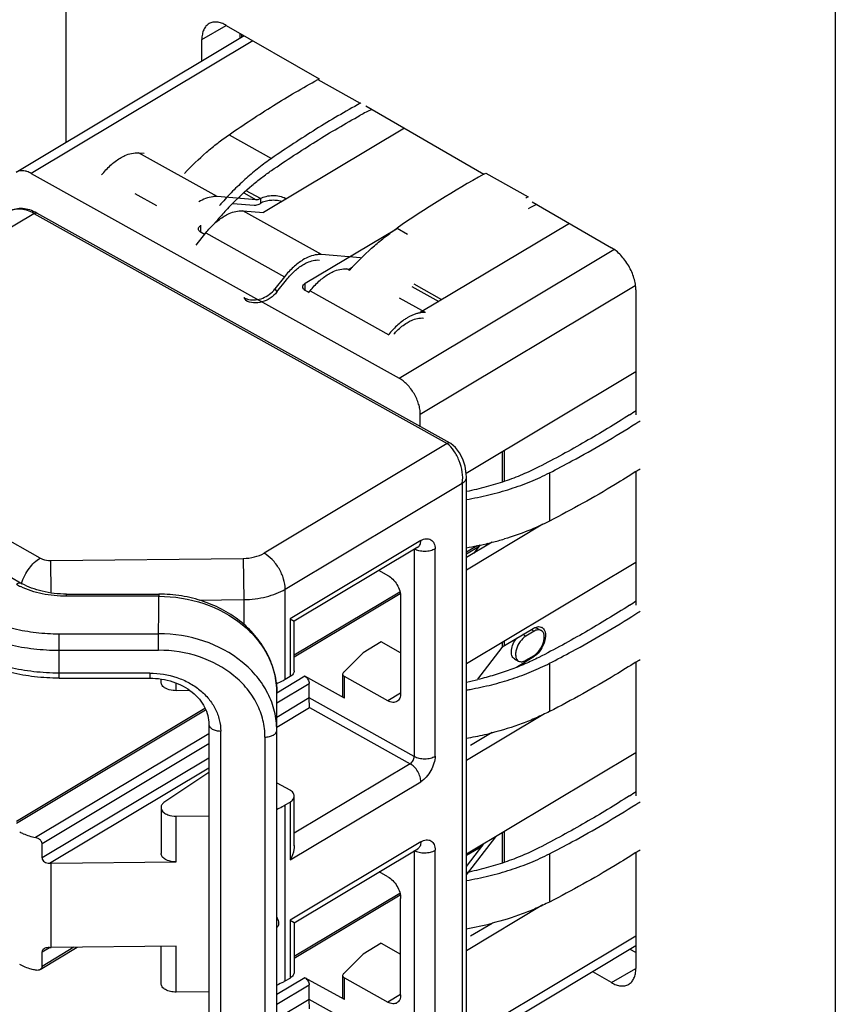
# Model space of a CAD drawing. Header units: inches. Extents: x 0 to 22, y 0 to 17.
# Tile 58 of 65: x 16.53 to 17.073, y 12.086 to 12.742. Entities that reach past the tile are written whole.
import ezdxf

# ---------------------------------------------------------------- set-up
doc = ezdxf.new("R2010")
doc.units = ezdxf.units.IN
doc.header["$LTSCALE"] = 1.21
doc.header["$MEASUREMENT"] = 0
doc.layers.get('0').update_dxf_attribs({"linetype": 'CONTINUOUS'})
doc.layers.add('DATUMCURVES', color=7, linetype='CONTINUOUS')

msp = doc.modelspace()

# ---------------------------------------------------------------- linework, layer by layer
at = {"color": 3, "linetype": 'CONTINUOUS'}
for p, q in [((17.0732, 13.99176), (17.0732, 10.7128)), ((16.56055, 12.66058), (16.56055, 12.91281)), ((16.66732, 12.73849), (16.72913, 12.7028)), ((16.65106, 12.71477), (16.65106, 12.7291)), ((16.76025, 12.68483), (16.83902, 12.63935)), ((16.87119, 12.62078), (16.924, 12.59029)), ((16.94026, 12.56212), (16.94026, 12.47889)), ((16.94026, 12.44104), (16.94026, 12.35192)), ((16.94026, 12.31407), (16.94026, 12.22495)), ((16.94026, 12.1871), (16.94026, 12.10979)), ((16.924, 12.1004), (16.91152, 12.10761))]:
    msp.add_line(p, q, dxfattribs=at)
at = {"color": 7, "linetype": 'CONTINUOUS'}
for p, q in [((16.65106, 12.7291), (16.66732, 12.73849)), ((16.67651, 12.73001), (16.67651, 12.73318)), ((16.52719, 12.6406), (16.67921, 12.73162)), ((16.68505, 12.72825), (16.5373, 12.63979)), ((16.72829, 12.70238), (16.75663, 12.6866)), ((16.78599, 12.66997), (16.69206, 12.61374)), ((16.66917, 12.6656), (16.69751, 12.64983)), ((16.66129, 12.62431), (16.60886, 12.6535)), ((16.60886, 12.6535), (16.61261, 12.6532)), ((16.5373, 12.63979), (16.78244, 12.5033)), ((16.83902, 12.63938), (16.84023, 12.64005)), ((16.84023, 12.64005), (16.86857, 12.62427)), ((16.69006, 12.62299), (16.6806, 12.62826)), ((16.6063, 12.62651), (16.62072, 12.61848)), ((16.68733, 12.62222), (16.66129, 12.62431)), ((16.67909, 12.62681), (16.68733, 12.62222)), ((16.69006, 12.62299), (16.69006, 12.61978)), ((16.67172, 12.61976), (16.68596, 12.61862)), ((16.73072, 12.58565), (16.6783, 12.61484)), ((16.6783, 12.61484), (16.69206, 12.61374)), ((16.34233, 12.49533), (16.5391, 12.61314)), ((16.5391, 12.61314), (16.81456, 12.45976)), ((16.81648, 12.45999), (16.54102, 12.61336)), ((16.65046, 12.60049), (16.65046, 12.6052)), ((16.71989, 12.56654), (16.78066, 12.60293)), ((16.78111, 12.60328), (16.78813, 12.59937)), ((16.89597, 12.60647), (16.79663, 12.547)), ((16.64732, 12.59196), (16.6537, 12.60012)), ((16.65278, 12.59919), (16.6505, 12.60049)), ((16.65277, 12.59919), (16.65341, 12.59974)), ((16.6537, 12.60012), (16.70613, 12.57092)), ((16.78244, 12.5033), (16.92559, 12.589)), ((16.75676, 12.58356), (16.73072, 12.58565)), ((16.74955, 12.57517), (16.74773, 12.57618)), ((16.74773, 12.57618), (16.75025, 12.57598)), ((16.74921, 12.57606), (16.75152, 12.57744)), ((16.70613, 12.57092), (16.69974, 12.56277)), ((16.70111, 12.5608), (16.7075, 12.56896)), ((16.69974, 12.56277), (16.70111, 12.5608)), ((16.71989, 12.56183), (16.71989, 12.56654)), ((16.79103, 12.56448), (16.80906, 12.55444)), ((16.81105, 12.55563), (16.79254, 12.56593)), ((16.79661, 12.47933), (16.9398, 12.56507)), ((16.67894, 12.55698), (16.68031, 12.55502)), ((16.7225, 12.56036), (16.71993, 12.56183)), ((16.7221, 12.56013), (16.72313, 12.56146)), ((16.72313, 12.56146), (16.77556, 12.53226)), ((16.80016, 12.54699), (16.78283, 12.55664)), ((16.94026, 12.50748), (16.82727, 12.43983)), ((16.30519, 12.49697), (16.53134, 12.36633)), ((16.54331, 12.38343), (16.34233, 12.49533)), ((16.79661, 12.47105), (16.79661, 12.47933)), ((16.81456, 12.45976), (16.69246, 12.38665)), ((16.8512, 12.45416), (16.8512, 12.43425)), ((16.85273, 12.43474), (16.85273, 12.45507)), ((16.88276, 12.44022), (16.88276, 12.40808)), ((16.70663, 12.36269), (16.82463, 12.43335)), ((16.82463, 12.43335), (16.82463, 12.02832)), ((16.82739, 12.03227), (16.82739, 12.43729)), ((16.82739, 12.43729), (16.82739, 12.43729)), ((16.82739, 12.37562), (16.87835, 12.40613)), ((16.79695, 12.39507), (16.70985, 12.34293)), ((16.84441, 12.39399), (16.82739, 12.3838)), ((16.82739, 12.3876), (16.83443, 12.39181)), ((16.83652, 12.39227), (16.83224, 12.3867)), ((16.84023, 12.39149), (16.8417, 12.3934)), ((16.79492, 12.39057), (16.71255, 12.34126)), ((16.7926, 12.3894), (16.7926, 12.25118)), ((16.79492, 12.39057), (16.79504, 12.39064)), ((16.80652, 12.25133), (16.80652, 12.38955)), ((16.82739, 12.38622), (16.83569, 12.3912)), ((16.55032, 12.38183), (16.67864, 12.38318)), ((16.55066, 12.36017), (16.55032, 12.38183)), ((16.67864, 12.38318), (16.679, 12.35574)), ((16.94026, 12.38051), (16.82739, 12.31293)), ((16.76914, 12.37514), (16.77503, 12.37186)), ((16.56081, 12.35794), (16.56081, 12.35939)), ((16.56081, 12.35939), (16.62226, 12.35938)), ((16.62226, 12.35938), (16.62226, 12.35794)), ((16.70663, 12.30242), (16.70663, 12.36269)), ((16.71261, 12.31888), (16.78296, 12.361)), ((16.71261, 12.3175), (16.78317, 12.35975)), ((16.62226, 12.35794), (16.56081, 12.35794)), ((16.62225, 12.32196), (16.62226, 12.35794)), ((16.64914, 12.35543), (16.679, 12.35574)), ((16.679, 12.35574), (16.679, 12.33891)), ((16.78353, 12.35749), (16.78353, 12.2932)), ((16.70985, 12.34293), (16.70985, 12.30435)), ((16.70985, 12.34293), (16.71261, 12.34129)), ((16.71261, 12.3083), (16.71261, 12.34135)), ((16.5559, 12.30337), (16.5559, 12.33294)), ((16.5559, 12.33294), (16.62225, 12.33293)), ((16.85273, 12.32509), (16.87186, 12.33654)), ((16.86696, 12.33135), (16.865, 12.33244)), ((16.87243, 12.33462), (16.86696, 12.33135)), ((16.87047, 12.33571), (16.87243, 12.33462)), ((16.87302, 12.33716), (16.87438, 12.33676)), ((16.87438, 12.33676), (16.87721, 12.33518)), ((16.8763, 12.33766), (16.87761, 12.33722)), ((16.77054, 12.32752), (16.75848, 12.3203)), ((16.78353, 12.32028), (16.77054, 12.32752)), ((16.8512, 12.32719), (16.8512, 12.32378)), ((16.85273, 12.32509), (16.85273, 12.3281)), ((16.5559, 12.32197), (16.62225, 12.32196)), ((16.75848, 12.3203), (16.74539, 12.30718)), ((16.78305, 12.32055), (16.78353, 12.32083)), ((16.83489, 12.30258), (16.8512, 12.32378)), ((16.85273, 12.32509), (16.8512, 12.32378)), ((16.85934, 12.31629), (16.86217, 12.31471)), ((16.87186, 12.31725), (16.86067, 12.31056)), ((16.86696, 12.31527), (16.87243, 12.31855)), ((16.87104, 12.31771), (16.87186, 12.31725)), ((16.87419, 12.31904), (16.87186, 12.31725)), ((16.88276, 12.31325), (16.88276, 12.28111)), ((16.61634, 12.30669), (16.5559, 12.3067)), ((16.61634, 12.30669), (16.61634, 12.30336)), ((16.5559, 12.30337), (16.61634, 12.30336)), ((16.62386, 12.30068), (16.62386, 12.30278)), ((16.63389, 12.295), (16.63389, 12.29996)), ((16.701, 12.28687), (16.7226, 12.2998)), ((16.71977, 12.30459), (16.70112, 12.29343)), ((16.70985, 12.30435), (16.70663, 12.30242)), ((16.74607, 12.28995), (16.71977, 12.30459)), ((16.7226, 12.29016), (16.7226, 12.2998)), ((16.74486, 12.30605), (16.74486, 12.29158)), ((16.74607, 12.28995), (16.74607, 12.30441)), ((16.77503, 12.28829), (16.74607, 12.30441)), ((16.64298, 12.29509), (16.63389, 12.295)), ((16.70099, 12.26863), (16.701, 12.29363)), ((16.78345, 12.29333), (16.77503, 12.28829)), ((16.7226, 12.29016), (16.701, 12.27723)), ((16.7926, 12.25118), (16.7226, 12.29016)), ((16.7227, 12.28373), (16.7226, 12.29016)), ((16.52752, 12.20806), (16.65312, 12.28325)), ((16.5276, 12.20673), (16.65356, 12.28215)), ((16.701, 12.27074), (16.7227, 12.28373)), ((16.7227, 12.28373), (16.78987, 12.24633)), ((16.82739, 12.24864), (16.87835, 12.27915)), ((16.65571, 12.27265), (16.65571, 11.95603)), ((16.66359, 11.95148), (16.66359, 12.26811)), ((16.70099, 11.96002), (16.70099, 12.26863)), ((16.84441, 12.26702), (16.83015, 12.25848)), ((16.65571, 12.26624), (16.5402, 12.19708)), ((16.69311, 12.26408), (16.69311, 11.9555)), ((16.54452, 12.19318), (16.65571, 12.25975)), ((16.65571, 12.25011), (16.54452, 12.18354)), ((16.94026, 12.25354), (16.82739, 12.18596)), ((16.54948, 12.18001), (16.65571, 12.24362)), ((16.78987, 12.24633), (16.71261, 12.20008)), ((16.65571, 12.24041), (16.62627, 12.22083)), ((16.70985, 12.1822), (16.79695, 12.23435)), ((16.701, 12.2336), (16.7096, 12.22881)), ((16.71261, 12.19166), (16.71261, 12.22472)), ((16.62386, 12.2171), (16.62386, 12.18657)), ((16.70663, 12.21884), (16.70985, 12.22078)), ((16.70663, 12.10152), (16.70663, 12.21884)), ((16.70985, 12.22078), (16.70985, 12.1822)), ((16.63389, 12.21142), (16.65571, 12.21165)), ((16.63389, 12.18089), (16.63389, 12.21142)), ((16.85273, 12.1808), (16.85273, 12.20113)), ((16.82739, 12.1723), (16.84689, 12.19764)), ((16.8512, 12.20022), (16.8512, 12.18031)), ((16.54452, 12.18354), (16.54452, 12.19318)), ((16.79695, 12.19417), (16.70985, 12.14202)), ((16.71255, 12.14035), (16.79492, 12.18967)), ((16.7926, 12.1885), (16.7926, 12.05028)), ((16.79484, 12.1897), (16.79511, 12.18977)), ((16.80652, 12.05042), (16.80652, 12.18865)), ((16.82739, 12.1779), (16.8389, 12.19285)), ((16.82739, 12.18532), (16.83799, 12.19167)), ((16.88276, 12.18628), (16.88276, 12.15413)), ((16.55068, 12.18001), (16.63389, 12.18089)), ((16.55068, 12.12376), (16.55068, 12.18001)), ((16.77503, 12.17096), (16.76914, 12.17424)), ((16.71261, 12.11797), (16.78296, 12.16009)), ((16.71261, 12.1166), (16.78317, 12.15884)), ((16.78353, 12.09229), (16.78353, 12.15658)), ((16.87835, 12.15218), (16.82739, 12.12167)), ((16.70985, 12.14202), (16.70985, 12.10345)), ((16.70985, 12.14202), (16.71261, 12.14039)), ((16.71261, 12.14045), (16.71261, 12.10739)), ((16.83015, 12.13151), (16.84441, 12.14005)), ((16.94026, 12.13139), (16.82739, 12.06381)), ((16.54322, 12.10912), (16.56798, 12.12394)), ((16.56575, 12.12392), (16.54452, 12.11121)), ((16.54452, 12.12085), (16.54945, 12.12381)), ((16.63389, 12.12463), (16.55068, 12.12376)), ((16.62386, 12.09978), (16.62386, 12.12453)), ((16.63389, 12.09409), (16.63389, 12.12463)), ((16.77054, 12.12661), (16.75848, 12.11939)), ((16.77054, 12.12661), (16.78353, 12.11938)), ((16.94026, 12.12482), (16.82739, 12.05724)), ((16.94026, 12.12041), (16.93651, 12.12258)), ((16.54452, 12.11121), (16.54452, 12.12085)), ((16.75848, 12.11939), (16.74539, 12.10628)), ((16.78353, 12.11993), (16.78305, 12.11964)), ((16.924, 12.1004), (16.94026, 12.10979)), ((16.71977, 12.10369), (16.701, 12.09245)), ((16.70663, 12.10152), (16.70985, 12.10345)), ((16.74607, 12.08904), (16.71977, 12.10369)), ((16.74486, 12.10515), (16.74486, 12.09068)), ((16.74607, 12.08904), (16.74607, 12.10351)), ((16.74607, 12.10351), (16.77503, 12.08738)), ((16.701, 12.08596), (16.7226, 12.0989)), ((16.7226, 12.08925), (16.7226, 12.0989)), ((16.65571, 12.09432), (16.63389, 12.09409)), ((16.78345, 12.09243), (16.77503, 12.08738)), ((16.7226, 12.08925), (16.701, 12.07632)), ((16.7926, 12.05028), (16.7226, 12.08925)), ((16.7227, 12.08282), (16.7226, 12.08925))]:
    msp.add_line(p, q, dxfattribs=at)
for points in [[(16.82273, 12.45363), (16.82009, 12.45714), (16.81704, 12.45966), (16.81647, 12.45999)], [(16.82739, 12.43729), (16.8273, 12.4396), (16.82647, 12.44466), (16.82488, 12.44941), (16.82273, 12.45363)]]:
    msp.add_lwpolyline(points, dxfattribs=at)
for centre, radius, start, end in [((16.78561, 12.59915), 0.11808, 118.57309, 119.041), ((16.8142, 12.58291), 0.1186, 118.87381, 119.04053), ((16.8113, 12.58019), 0.11254, 114.63026, 119.06487), ((17.1929, 12.00719), 0.7245, 119.23831, 124.63739), ((16.70149, 12.61369), 0.01084, 57.653, 60.91432), ((17.19067, 12.04415), 0.66354, 119.04054, 119.20993), ((16.83118, 12.47094), 0.22384, 138.07031, 138.79985), ((16.82556, 12.46798), 0.21626, 135.36649, 138.04607), ((16.92408, 12.51631), 0.11431, 115.87038, 119.053), ((16.83392, 12.46048), 0.22749, 138.04821, 139.95407), ((16.9115, 12.42734), 0.21943, 137.31778, 137.70474), ((16.90991, 12.42882), 0.21725, 136.81483, 137.31774), ((16.81736, 12.49982), 0.05291, 135.77459, 139.20983), ((16.82014, 12.49739), 0.05661, 139.1861, 141.96345), ((16.8755, 12.57283), 0.11174, 302.78873, 305.49612), ((16.58884, 13.02434), 0.6537, 302.5246, 302.81432), ((16.58936, 12.99138), 0.65274, 302.52439, 302.81453), ((16.78877, 12.61516), 0.22818, 279.71671, 281.57587), ((16.78959, 12.61108), 0.22402, 281.57748, 282.12733), ((16.79102, 12.60464), 0.21742, 282.11564, 284.23598), ((16.79383, 12.59376), 0.20619, 284.2242, 286.57528), ((16.55129, 12.40739), 0.04784, 240.05149, 244.01448), ((16.8755, 12.44586), 0.11174, 302.78873, 305.49612), ((16.58884, 12.89737), 0.6537, 302.5246, 302.81432), ((16.87575, 12.33388), 0.00381, 52.95478, 60.86375), ((16.58936, 12.86441), 0.65274, 302.52439, 302.81453), ((16.78329, 12.51655), 0.22029, 281.57989, 283.57593), ((16.78829, 12.52298), 0.23087, 279.72277, 280.37313), ((16.79141, 12.47611), 0.21581, 282.91718, 284.23856), ((16.69492, 12.27194), 0.00753, 299.08088, 299.98617), ((16.78933, 12.48524), 0.22518, 279.70226, 282.91409), ((16.8755, 12.31888), 0.11174, 302.78873, 305.49612), ((16.58884, 12.7704), 0.6537, 302.5246, 302.81432), ((16.58936, 12.73744), 0.65274, 302.52439, 302.81453), ((16.55014, 12.23115), 0.05113, 269.2584, 270.60052), ((16.78997, 12.35506), 0.22191, 279.67787, 284.22218), ((16.55014, 12.17489), 0.05113, 269.25842, 270.60049)]:
    msp.add_arc(centre, radius, start, end, dxfattribs=at)
at = {"color": 3, "linetype": 'CONTINUOUS'}
for points, knots in [([(16.65582, 12.73963), (16.65544, 12.73941), (16.65472, 12.73891), (16.65342, 12.73763), (16.65213, 12.73553), (16.65124, 12.73248), (16.65106, 12.73027), (16.65106, 12.7291)], [0, 0, 0, 0, 0.108096, 0.218263, 0.451376, 0.711064, 1, 1, 1, 1]), ([(16.66732, 12.73849), (16.66631, 12.73907), (16.6643, 12.74002), (16.66122, 12.74078), (16.65875, 12.74071), (16.657, 12.74022), (16.6562, 12.73985), (16.65582, 12.73963)], [0, 0, 0, 0, 0.288941, 0.548631, 0.781742, 0.891907, 1, 1, 1, 1]), ([(16.94026, 12.56212), (16.94026, 12.5634), (16.94002, 12.56608), (16.93909, 12.57012), (16.93758, 12.5742), (16.93557, 12.57819), (16.93312, 12.58193), (16.93034, 12.58528), (16.92731, 12.5881), (16.92511, 12.58965), (16.924, 12.59029)], [0, 0, 0, 0, 0.113949, 0.237318, 0.36704, 0.499995, 0.63295, 0.762675, 0.886047, 1, 1, 1, 1]), ([(16.9355, 12.09927), (16.93588, 12.09948), (16.9366, 12.09999), (16.9379, 12.10127), (16.93919, 12.10337), (16.94008, 12.10642), (16.94026, 12.10863), (16.94026, 12.10979)], [0, 0, 0, 0, 0.108096, 0.218263, 0.451376, 0.711064, 1, 1, 1, 1]), ([(16.924, 12.1004), (16.92501, 12.09982), (16.92701, 12.09887), (16.9301, 12.09812), (16.93256, 12.09819), (16.93432, 12.09867), (16.93512, 12.09905), (16.9355, 12.09927)], [0, 0, 0, 0, 0.288941, 0.548631, 0.781742, 0.891907, 1, 1, 1, 1])]:
    msp.add_open_spline(points, degree=3, knots=knots, dxfattribs=at)
at = {"color": 7, "linetype": 'CONTINUOUS'}
for points, knots in [([(16.66917, 12.6656), (16.67886, 12.67228), (16.69828, 12.68503), (16.71829, 12.69683), (16.72829, 12.70238)], [0, 0, 0, 0, 0.507203, 1, 1, 1, 1]), ([(16.75663, 12.6866), (16.74663, 12.68105), (16.72662, 12.66925), (16.7072, 12.65651), (16.69751, 12.64983)], [0, 0, 0, 0, 0.492797, 1, 1, 1, 1]), ([(16.69751, 12.64179), (16.7072, 12.64847), (16.72662, 12.66121), (16.74663, 12.67301), (16.75663, 12.67856)], [0, 0, 0, 0, 0.507203, 1, 1, 1, 1]), ([(16.63956, 12.63983), (16.64417, 12.64474), (16.65134, 12.65171), (16.66146, 12.66005), (16.66659, 12.66383), (16.66917, 12.6656)], [0, 0, 0, 0, 0.514287, 0.761136, 1, 1, 1, 1]), ([(16.58427, 12.63878), (16.58607, 12.64107), (16.58984, 12.64522), (16.59429, 12.64865), (16.59657, 12.65001)], [0, 0, 0, 0, 0.523495, 1, 1, 1, 1]), ([(16.59657, 12.65001), (16.5976, 12.65063), (16.60139, 12.65264), (16.60579, 12.65375), (16.60886, 12.6535)], [0, 0, 0, 0, 0.280926, 1, 1, 1, 1]), ([(16.69751, 12.64983), (16.69463, 12.64784), (16.6889, 12.64359), (16.68058, 12.63659), (16.67243, 12.62888), (16.66722, 12.62337), (16.66465, 12.62051)], [0, 0, 0, 0, 0.237854, 0.484447, 0.738778, 1, 1, 1, 1]), ([(16.5373, 12.63979), (16.53641, 12.64028), (16.53464, 12.64109), (16.53192, 12.6417), (16.52976, 12.6416), (16.52822, 12.64114), (16.52752, 12.6408), (16.52719, 12.6406)], [0, 0, 0, 0, 0.288317, 0.547461, 0.780845, 0.891398, 1, 1, 1, 1]), ([(16.67166, 12.61992), (16.67574, 12.62405), (16.68203, 12.62991), (16.69082, 12.63701), (16.69527, 12.64025), (16.69751, 12.64179)], [0, 0, 0, 0, 0.51284, 0.759961, 1, 1, 1, 1]), ([(16.66129, 12.62431), (16.66033, 12.62439), (16.65601, 12.62428), (16.65186, 12.62254), (16.64899, 12.62082)], [0, 0, 0, 0, 0.223609, 1, 1, 1, 1]), ([(16.69006, 12.62299), (16.68983, 12.62286), (16.68899, 12.62241), (16.68801, 12.62216), (16.68733, 12.62222)], [0, 0, 0, 0, 0.280926, 1, 1, 1, 1]), ([(16.69006, 12.62299), (16.69123, 12.62369), (16.69396, 12.62472), (16.69835, 12.62524), (16.70278, 12.62481), (16.70556, 12.62384), (16.70676, 12.62317)], [0, 0, 0, 0, 0.235575, 0.497706, 0.761086, 1, 1, 1, 1]), ([(16.70423, 12.62103), (16.70306, 12.6214), (16.70058, 12.62188), (16.69681, 12.62191), (16.69322, 12.62126), (16.69102, 12.62035), (16.69006, 12.61978)], [0, 0, 0, 0, 0.253128, 0.516064, 0.770458, 1, 1, 1, 1]), ([(16.54102, 12.61336), (16.53952, 12.6142), (16.53648, 12.61557), (16.53171, 12.61658), (16.52705, 12.61632), (16.5242, 12.61521), (16.52292, 12.61444)], [0, 0, 0, 0, 0.270933, 0.524683, 0.765032, 1, 1, 1, 1]), ([(16.5391, 12.61314), (16.53777, 12.61388), (16.53505, 12.61513), (16.53078, 12.61617), (16.52661, 12.61605), (16.52404, 12.61512), (16.52293, 12.61445)], [0, 0, 0, 0, 0.27035, 0.528255, 0.770187, 1, 1, 1, 1]), ([(16.666, 12.61135), (16.66703, 12.61197), (16.67082, 12.61398), (16.67522, 12.61509), (16.6783, 12.61484)], [0, 0, 0, 0, 0.280926, 1, 1, 1, 1]), ([(16.68596, 12.61862), (16.68628, 12.61859), (16.68772, 12.61863), (16.6891, 12.61921), (16.69006, 12.61978)], [0, 0, 0, 0, 0.223609, 1, 1, 1, 1]), ([(16.5391, 12.61314), (16.53942, 12.61333), (16.54005, 12.6136), (16.54076, 12.61351), (16.54102, 12.61336)], [0, 0, 0, 0, 0.552116, 1, 1, 1, 1]), ([(16.6537, 12.60012), (16.6555, 12.60241), (16.65927, 12.60656), (16.66372, 12.60999), (16.666, 12.61135)], [0, 0, 0, 0, 0.523495, 1, 1, 1, 1]), ([(16.6488, 12.60283), (16.6488, 12.60305), (16.64888, 12.60351), (16.64922, 12.60415), (16.64976, 12.60473), (16.65021, 12.60505), (16.65046, 12.6052)], [0, 0, 0, 0, 0.218794, 0.452304, 0.711806, 1, 1, 1, 1]), ([(16.6505, 12.60049), (16.65024, 12.60063), (16.64978, 12.60094), (16.64922, 12.60151), (16.64888, 12.60216), (16.6488, 12.60261), (16.6488, 12.60283)], [0, 0, 0, 0, 0.290924, 0.55085, 0.78284, 1, 1, 1, 1]), ([(16.7515, 12.5775), (16.75611, 12.58241), (16.76329, 12.58938), (16.7734, 12.59773), (16.77853, 12.6015), (16.78111, 12.60328)], [0, 0, 0, 0, 0.514287, 0.761136, 1, 1, 1, 1]), ([(16.71843, 12.58216), (16.71615, 12.5808), (16.7117, 12.57737), (16.70793, 12.57322), (16.70613, 12.57092)], [0, 0, 0, 0, 0.476505, 1, 1, 1, 1]), ([(16.73072, 12.58565), (16.72977, 12.58573), (16.72544, 12.58562), (16.72129, 12.58388), (16.71843, 12.58216)], [0, 0, 0, 0, 0.223609, 1, 1, 1, 1]), ([(16.71843, 12.57895), (16.71935, 12.5795), (16.72271, 12.58128), (16.72662, 12.58227), (16.72936, 12.58205)], [0, 0, 0, 0, 0.280926, 1, 1, 1, 1]), ([(16.7075, 12.56896), (16.70909, 12.571), (16.71244, 12.57468), (16.7164, 12.57774), (16.71843, 12.57895)], [0, 0, 0, 0, 0.523495, 1, 1, 1, 1]), ([(16.73543, 12.5727), (16.73647, 12.57332), (16.74025, 12.57532), (16.74465, 12.57643), (16.74773, 12.57618)], [0, 0, 0, 0, 0.280926, 1, 1, 1, 1]), ([(16.72313, 12.56146), (16.72493, 12.56376), (16.7287, 12.5679), (16.73315, 12.57133), (16.73543, 12.5727)], [0, 0, 0, 0, 0.523495, 1, 1, 1, 1]), ([(16.68221, 12.55576), (16.68372, 12.55542), (16.68698, 12.55529), (16.69178, 12.55652), (16.69622, 12.55903), (16.6987, 12.56143), (16.69974, 12.56277)], [0, 0, 0, 0, 0.234524, 0.484524, 0.742907, 1, 1, 1, 1]), ([(16.71993, 12.56183), (16.71968, 12.56197), (16.71921, 12.56228), (16.71865, 12.56285), (16.71831, 12.5635), (16.71823, 12.56396), (16.71824, 12.56417)], [0, 0, 0, 0, 0.290924, 0.55085, 0.78284, 1, 1, 1, 1]), ([(16.71824, 12.56417), (16.71824, 12.56439), (16.71831, 12.56485), (16.71865, 12.56549), (16.71919, 12.56607), (16.71964, 12.56639), (16.71989, 12.56654)], [0, 0, 0, 0, 0.218794, 0.452304, 0.711806, 1, 1, 1, 1]), ([(16.67894, 12.55698), (16.67919, 12.55684), (16.68023, 12.55632), (16.68135, 12.55595), (16.68221, 12.55576)], [0, 0, 0, 0, 0.244702, 1, 1, 1, 1]), ([(16.70111, 12.5608), (16.69986, 12.5592), (16.6968, 12.55639), (16.6913, 12.55382), (16.68552, 12.55315), (16.68184, 12.55416), (16.68031, 12.55502)], [0, 0, 0, 0, 0.263004, 0.525134, 0.772956, 1, 1, 1, 1]), ([(16.78786, 12.5435), (16.78713, 12.54307), (16.7841, 12.54109), (16.78137, 12.5387), (16.77945, 12.53672)], [0, 0, 0, 0, 0.236164, 1, 1, 1, 1]), ([(16.7963, 12.5468), (16.79561, 12.54668), (16.79265, 12.546), (16.78986, 12.5447), (16.78786, 12.5435)], [0, 0, 0, 0, 0.231501, 1, 1, 1, 1]), ([(16.78786, 12.54029), (16.78878, 12.54084), (16.79214, 12.54262), (16.79605, 12.54361), (16.79879, 12.54339)], [0, 0, 0, 0, 0.280926, 1, 1, 1, 1]), ([(16.80016, 12.54699), (16.79985, 12.54702), (16.79856, 12.54708), (16.79726, 12.54696), (16.7963, 12.5468)], [0, 0, 0, 0, 0.24161, 1, 1, 1, 1]), ([(16.77906, 12.53285), (16.77974, 12.53361), (16.7824, 12.53639), (16.78543, 12.53884), (16.78786, 12.54029)], [0, 0, 0, 0, 0.26505, 1, 1, 1, 1]), ([(16.79661, 12.47933), (16.79661, 12.48043), (16.7964, 12.48272), (16.79558, 12.48617), (16.79427, 12.48965), (16.79252, 12.49305), (16.79039, 12.49622), (16.78796, 12.49906), (16.78532, 12.50146), (16.78341, 12.50276), (16.78244, 12.5033)], [0, 0, 0, 0, 0.113842, 0.236795, 0.366094, 0.498862, 0.631789, 0.76155, 0.885233, 1, 1, 1, 1]), ([(16.93601, 12.47889), (16.92639, 12.47269), (16.90655, 12.46062), (16.88614, 12.44954), (16.87567, 12.44417)], [0, 0, 0, 0, 0.492922, 1, 1, 1, 1]), ([(16.88276, 12.44022), (16.88777, 12.4428), (16.90733, 12.45311), (16.92642, 12.46431), (16.94031, 12.47316)], [0, 0, 0, 0, 0.255043, 1, 1, 1, 1]), ([(16.81647, 12.45999), (16.81621, 12.46014), (16.8155, 12.46022), (16.81488, 12.45995), (16.81456, 12.45976)], [0, 0, 0, 0, 0.448016, 1, 1, 1, 1]), ([(16.82463, 12.43335), (16.82499, 12.43578), (16.82487, 12.44092), (16.82282, 12.44827), (16.81938, 12.45478), (16.81625, 12.45838), (16.81456, 12.45976)], [0, 0, 0, 0, 0.251513, 0.518259, 0.776264, 1, 1, 1, 1]), ([(16.87567, 12.44417), (16.87209, 12.44233), (16.86463, 12.43887), (16.85288, 12.43441), (16.84045, 12.43064), (16.83188, 12.42861), (16.82751, 12.42772)], [0, 0, 0, 0, 0.236662, 0.483011, 0.737849, 1, 1, 1, 1]), ([(16.82728, 12.4224), (16.83233, 12.42326), (16.84223, 12.4253), (16.8566, 12.42932), (16.87012, 12.43422), (16.87868, 12.43812), (16.88276, 12.44022)], [0, 0, 0, 0, 0.26291, 0.518348, 0.764539, 1, 1, 1, 1]), ([(16.94031, 12.44102), (16.93574, 12.4381), (16.91696, 12.42645), (16.89761, 12.4157), (16.88276, 12.40808)], [0, 0, 0, 0, 0.244977, 1, 1, 1, 1]), ([(16.82463, 12.43335), (16.82542, 12.43381), (16.82676, 12.43488), (16.82739, 12.43654), (16.82739, 12.43729)], [0, 0, 0, 0, 0.549195, 1, 1, 1, 1]), ([(16.88276, 12.40808), (16.87807, 12.40567), (16.86819, 12.40123), (16.85795, 12.39772), (16.85265, 12.39614)], [0, 0, 0, 0, 0.487594, 1, 1, 1, 1]), ([(16.79492, 12.39057), (16.79561, 12.39099), (16.79673, 12.39244), (16.79695, 12.39417), (16.79695, 12.39507)], [0, 0, 0, 0, 0.471275, 1, 1, 1, 1]), ([(16.79695, 12.39507), (16.79804, 12.39573), (16.80028, 12.39662), (16.8038, 12.39596), (16.80614, 12.39323), (16.80652, 12.39083), (16.80652, 12.38955)], [0, 0, 0, 0, 0.273623, 0.497855, 0.723477, 1, 1, 1, 1]), ([(16.67864, 12.38318), (16.68116, 12.38321), (16.68595, 12.3838), (16.69051, 12.38549), (16.69246, 12.38665)], [0, 0, 0, 0, 0.526389, 1, 1, 1, 1]), ([(16.70663, 12.36269), (16.70663, 12.36497), (16.70576, 12.36978), (16.70271, 12.37651), (16.69826, 12.38244), (16.69446, 12.38554), (16.69246, 12.38665)], [0, 0, 0, 0, 0.236646, 0.498851, 0.761682, 1, 1, 1, 1]), ([(16.80652, 12.38955), (16.80558, 12.38899), (16.80332, 12.38812), (16.7996, 12.38767), (16.79587, 12.38805), (16.79356, 12.38887), (16.7926, 12.3894)], [0, 0, 0, 0, 0.225537, 0.497708, 0.771227, 1, 1, 1, 1]), ([(16.53084, 12.36645), (16.53197, 12.37011), (16.53531, 12.37655), (16.54048, 12.38173), (16.54331, 12.38343)], [0, 0, 0, 0, 0.537676, 1, 1, 1, 1]), ([(16.54331, 12.38343), (16.54379, 12.38316), (16.546, 12.38217), (16.54846, 12.38181), (16.55032, 12.38183)], [0, 0, 0, 0, 0.229923, 1, 1, 1, 1]), ([(16.77503, 12.37186), (16.77623, 12.37119), (16.77851, 12.36933), (16.78118, 12.36578), (16.78301, 12.36174), (16.78353, 12.35885), (16.78353, 12.35749)], [0, 0, 0, 0, 0.238342, 0.501149, 0.763329, 1, 1, 1, 1]), ([(16.53134, 12.36633), (16.53108, 12.36648), (16.53049, 12.3667), (16.5295, 12.36672), (16.52844, 12.36647), (16.52775, 12.36614), (16.52741, 12.36594)], [0, 0, 0, 0, 0.217757, 0.450904, 0.710474, 1, 1, 1, 1]), ([(16.56081, 12.35939), (16.55538, 12.35939), (16.5474, 12.36025), (16.53764, 12.36319), (16.5333, 12.3652), (16.53134, 12.36633)], [0, 0, 0, 0, 0.53278, 0.778692, 1, 1, 1, 1]), ([(16.56081, 12.35794), (16.55537, 12.35795), (16.5449, 12.35897), (16.53483, 12.36219), (16.53033, 12.36439)], [0, 0, 0, 0, 0.520417, 1, 1, 1, 1]), ([(16.701, 12.29364), (16.701, 12.298), (16.69994, 12.30683), (16.69528, 12.31942), (16.68778, 12.33091), (16.67782, 12.34086), (16.6658, 12.34894), (16.65219, 12.35491), (16.63751, 12.35856), (16.62735, 12.35938), (16.62226, 12.35938)], [0, 0, 0, 0, 0.115392, 0.232246, 0.351816, 0.474929, 0.601868, 0.732321, 0.865438, 1, 1, 1, 1]), ([(16.679, 12.35574), (16.68404, 12.3558), (16.69363, 12.35693), (16.70274, 12.36036), (16.70663, 12.36269)], [0, 0, 0, 0, 0.526722, 1, 1, 1, 1]), ([(16.62226, 12.35794), (16.63244, 12.35793), (16.65246, 12.35479), (16.67457, 12.34303), (16.68798, 12.32979), (16.69538, 12.31859), (16.69996, 12.30638), (16.701, 12.29785), (16.701, 12.29363)], [0, 0, 0, 0, 0.272015, 0.531319, 0.654407, 0.772789, 0.887429, 1, 1, 1, 1]), ([(16.50023, 12.34627), (16.50404, 12.34406), (16.51238, 12.34018), (16.52595, 12.33605), (16.54064, 12.33351), (16.55078, 12.33294), (16.5559, 12.33294)], [0, 0, 0, 0, 0.228306, 0.474638, 0.733931, 1, 1, 1, 1]), ([(16.93601, 12.35192), (16.92639, 12.34572), (16.90655, 12.33365), (16.88614, 12.32257), (16.87567, 12.31719)], [0, 0, 0, 0, 0.492922, 1, 1, 1, 1]), ([(16.88276, 12.31325), (16.88777, 12.31583), (16.90733, 12.32614), (16.92642, 12.33733), (16.94031, 12.34619)], [0, 0, 0, 0, 0.255043, 1, 1, 1, 1]), ([(16.49466, 12.33662), (16.49886, 12.3342), (16.50802, 12.32993), (16.52295, 12.32539), (16.53911, 12.32259), (16.55026, 12.32197), (16.5559, 12.32197)], [0, 0, 0, 0, 0.228305, 0.474637, 0.733931, 1, 1, 1, 1]), ([(16.70099, 12.26863), (16.70099, 12.27284), (16.69995, 12.28137), (16.69537, 12.29358), (16.68797, 12.30479), (16.67455, 12.31803), (16.65244, 12.32978), (16.63242, 12.33293), (16.62225, 12.33293)], [0, 0, 0, 0, 0.112571, 0.227211, 0.345593, 0.468681, 0.727985, 1, 1, 1, 1]), ([(16.87186, 12.33654), (16.87223, 12.33677), (16.87359, 12.33748), (16.87521, 12.33784), (16.8763, 12.33766)], [0, 0, 0, 0, 0.283788, 1, 1, 1, 1]), ([(16.87722, 12.33518), (16.87657, 12.33554), (16.87479, 12.33578), (16.87321, 12.33509), (16.87243, 12.33462)], [0, 0, 0, 0, 0.447865, 1, 1, 1, 1]), ([(16.87243, 12.31855), (16.87393, 12.31945), (16.87657, 12.32216), (16.87862, 12.32629), (16.87931, 12.32979), (16.87925, 12.3321), (16.8786, 12.33401), (16.87771, 12.33491), (16.87722, 12.33518)], [0, 0, 0, 0, 0.269867, 0.562503, 0.697128, 0.814845, 0.913981, 1, 1, 1, 1]), ([(16.87805, 12.33693), (16.87851, 12.33658), (16.87933, 12.3356), (16.87998, 12.33367), (16.88013, 12.33137), (16.87965, 12.32785), (16.87789, 12.32345), (16.87557, 12.32035), (16.87419, 12.31904)], [0, 0, 0, 0, 0.08681, 0.185556, 0.299869, 0.429009, 0.714826, 1, 1, 1, 1]), ([(16.85934, 12.31629), (16.85895, 12.3165), (16.85823, 12.31714), (16.85755, 12.3185), (16.85725, 12.32018), (16.85735, 12.32284), (16.85841, 12.32636), (16.85999, 12.32893), (16.86096, 12.33011)], [0, 0, 0, 0, 0.086688, 0.182317, 0.292132, 0.417069, 0.701161, 1, 1, 1, 1]), ([(16.86696, 12.33135), (16.86545, 12.33044), (16.86282, 12.32774), (16.86077, 12.3236), (16.86007, 12.3201), (16.86014, 12.31779), (16.86079, 12.31588), (16.86168, 12.31498), (16.86217, 12.31471)], [0, 0, 0, 0, 0.269867, 0.562503, 0.697128, 0.814845, 0.913981, 1, 1, 1, 1]), ([(16.5559, 12.3067), (16.55026, 12.3067), (16.53911, 12.30733), (16.52295, 12.31012), (16.50802, 12.31466), (16.49886, 12.31893), (16.49466, 12.32135)], [0, 0, 0, 0, 0.266069, 0.525363, 0.771695, 1, 1, 1, 1]), ([(16.69311, 12.26408), (16.69311, 12.26787), (16.69218, 12.27556), (16.68806, 12.28654), (16.6814, 12.29663), (16.66932, 12.30854), (16.64942, 12.31912), (16.63141, 12.32195), (16.62225, 12.32196)], [0, 0, 0, 0, 0.112572, 0.227211, 0.345593, 0.468681, 0.727984, 1, 1, 1, 1]), ([(16.5559, 12.30337), (16.55045, 12.30337), (16.53967, 12.30398), (16.52399, 12.3067), (16.50942, 12.31116), (16.50043, 12.31536), (16.49629, 12.31775)], [0, 0, 0, 0, 0.263944, 0.52188, 0.768522, 1, 1, 1, 1]), ([(16.82986, 12.29588), (16.83467, 12.29676), (16.8441, 12.2988), (16.85779, 12.30274), (16.87068, 12.30749), (16.87885, 12.31124), (16.88276, 12.31325)], [0, 0, 0, 0, 0.262677, 0.517904, 0.764136, 1, 1, 1, 1]), ([(16.87567, 12.31719), (16.87261, 12.31562), (16.86627, 12.31264), (16.85633, 12.3087), (16.84587, 12.30524), (16.83867, 12.3033), (16.835, 12.30242)], [0, 0, 0, 0, 0.238085, 0.484713, 0.738947, 1, 1, 1, 1]), ([(16.86217, 12.31471), (16.86282, 12.31435), (16.8646, 12.31411), (16.86617, 12.3148), (16.86696, 12.31527)], [0, 0, 0, 0, 0.447865, 1, 1, 1, 1]), ([(16.94031, 12.31404), (16.93574, 12.31113), (16.91696, 12.29948), (16.89761, 12.28873), (16.88276, 12.28111)], [0, 0, 0, 0, 0.244977, 1, 1, 1, 1]), ([(16.61634, 12.30669), (16.62245, 12.30669), (16.63162, 12.30523), (16.64262, 12.30046), (16.64983, 12.29567), (16.65577, 12.2898), (16.66021, 12.28308), (16.66296, 12.27575), (16.66359, 12.27063), (16.66359, 12.26811)], [0, 0, 0, 0, 0.271735, 0.403951, 0.531806, 0.654766, 0.773023, 0.887548, 1, 1, 1, 1]), ([(16.71261, 12.3083), (16.71261, 12.30755), (16.71198, 12.30588), (16.71063, 12.30482), (16.70985, 12.30435)], [0, 0, 0, 0, 0.450767, 1, 1, 1, 1]), ([(16.74539, 12.30718), (16.74531, 12.3071), (16.74503, 12.30678), (16.74486, 12.30636), (16.74486, 12.30605)], [0, 0, 0, 0, 0.274514, 1, 1, 1, 1]), ([(16.61634, 12.30336), (16.62154, 12.30336), (16.63167, 12.30179), (16.64283, 12.29598), (16.64949, 12.28951), (16.65306, 12.2842), (16.65523, 12.27851), (16.65571, 12.27458), (16.65571, 12.27265)], [0, 0, 0, 0, 0.283338, 0.548698, 0.671262, 0.786261, 0.894965, 1, 1, 1, 1]), ([(16.62687, 12.29659), (16.62603, 12.29706), (16.62457, 12.29814), (16.62387, 12.29989), (16.62386, 12.30068)], [0, 0, 0, 0, 0.552332, 1, 1, 1, 1]), ([(16.70663, 12.30242), (16.70616, 12.30214), (16.70419, 12.30102), (16.70212, 12.30007), (16.70052, 12.29944)], [0, 0, 0, 0, 0.240918, 1, 1, 1, 1]), ([(16.71977, 12.30459), (16.7206, 12.30413), (16.72193, 12.30264), (16.7226, 12.30075), (16.7226, 12.2998)], [0, 0, 0, 0, 0.501188, 1, 1, 1, 1]), ([(16.74486, 12.30605), (16.74486, 12.30574), (16.74515, 12.30503), (16.74573, 12.3046), (16.74607, 12.30441)], [0, 0, 0, 0, 0.447788, 1, 1, 1, 1]), ([(16.63389, 12.295), (16.63324, 12.29499), (16.63084, 12.2951), (16.62842, 12.29573), (16.62687, 12.29659)], [0, 0, 0, 0, 0.26622, 1, 1, 1, 1]), ([(16.78353, 12.2932), (16.78353, 12.29208), (16.78325, 12.28999), (16.78189, 12.28827), (16.78109, 12.2878)], [0, 0, 0, 0, 0.547979, 1, 1, 1, 1]), ([(16.74607, 12.28995), (16.74573, 12.29014), (16.74515, 12.29057), (16.74486, 12.29127), (16.74486, 12.29159)], [0, 0, 0, 0, 0.552211, 1, 1, 1, 1]), ([(16.78109, 12.2878), (16.78028, 12.28731), (16.77805, 12.28693), (16.77604, 12.28773), (16.77503, 12.28829)], [0, 0, 0, 0, 0.450488, 1, 1, 1, 1]), ([(16.88276, 12.28111), (16.87987, 12.27962), (16.87388, 12.27679), (16.86123, 12.2717), (16.85129, 12.26865), (16.84449, 12.26692)], [0, 0, 0, 0, 0.238626, 0.485412, 1, 1, 1, 1]), ([(16.65571, 12.27265), (16.65571, 12.27235), (16.65582, 12.27173), (16.6563, 12.27086), (16.65705, 12.27007), (16.65843, 12.26912), (16.66065, 12.26832), (16.66257, 12.26811), (16.66359, 12.26811)], [0, 0, 0, 0, 0.090794, 0.188165, 0.296314, 0.417228, 0.693668, 1, 1, 1, 1]), ([(16.69868, 12.26542), (16.69903, 12.26561), (16.69965, 12.26605), (16.7004, 12.26683), (16.70088, 12.2677), (16.70099, 12.26833), (16.70099, 12.26863)], [0, 0, 0, 0, 0.289708, 0.549068, 0.782295, 1, 1, 1, 1]), ([(16.69311, 12.26408), (16.6941, 12.26408), (16.69599, 12.26428), (16.69779, 12.26492), (16.69858, 12.26536)], [0, 0, 0, 0, 0.524376, 1, 1, 1, 1]), ([(16.78987, 12.24633), (16.79068, 12.24682), (16.79196, 12.24834), (16.7926, 12.25023), (16.7926, 12.25118)], [0, 0, 0, 0, 0.498818, 1, 1, 1, 1]), ([(16.7926, 12.25118), (16.79356, 12.25065), (16.79587, 12.24983), (16.7996, 12.24944), (16.80332, 12.2499), (16.80558, 12.25077), (16.80652, 12.25133)], [0, 0, 0, 0, 0.228773, 0.502292, 0.774463, 1, 1, 1, 1]), ([(16.80652, 12.25133), (16.80652, 12.24973), (16.80585, 12.24638), (16.80376, 12.24168), (16.80083, 12.23746), (16.79831, 12.23516), (16.79695, 12.23435)], [0, 0, 0, 0, 0.237737, 0.501092, 0.763878, 1, 1, 1, 1]), ([(16.79695, 12.23435), (16.79695, 12.23544), (16.79653, 12.23785), (16.795, 12.24127), (16.79273, 12.24426), (16.79083, 12.2458), (16.78987, 12.24633)], [0, 0, 0, 0, 0.226608, 0.498852, 0.771772, 1, 1, 1, 1]), ([(16.71261, 12.22472), (16.71261, 12.22551), (16.7119, 12.22726), (16.71045, 12.22834), (16.7096, 12.22881)], [0, 0, 0, 0, 0.447685, 1, 1, 1, 1]), ([(16.62627, 12.22083), (16.62558, 12.22037), (16.6244, 12.21933), (16.62386, 12.2178), (16.62386, 12.2171)], [0, 0, 0, 0, 0.544687, 1, 1, 1, 1]), ([(16.70985, 12.22078), (16.71063, 12.22124), (16.71198, 12.22231), (16.71261, 12.22397), (16.71261, 12.22472)], [0, 0, 0, 0, 0.549233, 1, 1, 1, 1]), ([(16.93601, 12.22495), (16.92639, 12.21875), (16.90655, 12.20668), (16.88614, 12.1956), (16.87567, 12.19022)], [0, 0, 0, 0, 0.492922, 1, 1, 1, 1]), ([(16.62386, 12.2171), (16.62387, 12.21632), (16.62457, 12.21456), (16.62603, 12.21348), (16.62687, 12.21301)], [0, 0, 0, 0, 0.447668, 1, 1, 1, 1]), ([(16.70116, 12.21612), (16.70165, 12.21632), (16.70352, 12.21713), (16.70533, 12.21807), (16.70663, 12.21884)], [0, 0, 0, 0, 0.258193, 1, 1, 1, 1]), ([(16.88276, 12.18628), (16.88777, 12.18885), (16.90733, 12.19917), (16.92642, 12.21036), (16.94031, 12.21922)], [0, 0, 0, 0, 0.255043, 1, 1, 1, 1]), ([(16.62687, 12.21301), (16.62736, 12.21274), (16.62957, 12.21176), (16.63203, 12.2114), (16.63389, 12.21142)], [0, 0, 0, 0, 0.229923, 1, 1, 1, 1]), ([(16.52964, 12.20086), (16.53041, 12.20043), (16.53377, 12.19876), (16.53739, 12.19766), (16.5402, 12.19708)], [0, 0, 0, 0, 0.235144, 1, 1, 1, 1]), ([(16.54452, 12.19318), (16.54452, 12.19365), (16.5441, 12.19489), (16.5425, 12.1963), (16.54099, 12.19691), (16.5402, 12.19708)], [0, 0, 0, 0, 0.226111, 0.605516, 1, 1, 1, 1]), ([(16.79695, 12.19417), (16.79806, 12.19484), (16.80029, 12.19581), (16.80393, 12.19529), (16.80621, 12.19238), (16.80652, 12.18996), (16.80652, 12.18865)], [0, 0, 0, 0, 0.275036, 0.49781, 0.722067, 1, 1, 1, 1]), ([(16.71261, 12.19173), (16.71261, 12.19092), (16.71231, 12.18759), (16.71109, 12.18439), (16.70985, 12.1822)], [0, 0, 0, 0, 0.24487, 1, 1, 1, 1]), ([(16.7926, 12.1885), (16.7936, 12.18794), (16.79592, 12.18713), (16.7996, 12.18677), (16.80327, 12.18721), (16.80554, 12.18806), (16.80652, 12.18865)], [0, 0, 0, 0, 0.238892, 0.502294, 0.764447, 1, 1, 1, 1]), ([(16.79695, 12.19417), (16.79695, 12.19324), (16.79672, 12.1915), (16.79558, 12.19007), (16.79492, 12.18967)], [0, 0, 0, 0, 0.547933, 1, 1, 1, 1]), ([(16.87567, 12.19022), (16.87209, 12.18838), (16.86463, 12.18492), (16.85288, 12.18047), (16.84045, 12.17669), (16.83188, 12.17467), (16.82751, 12.17378)], [0, 0, 0, 0, 0.236662, 0.483011, 0.737849, 1, 1, 1, 1]), ([(16.54452, 12.18354), (16.54452, 12.18304), (16.54489, 12.18198), (16.54612, 12.18085), (16.54773, 12.18018), (16.54889, 12.18002), (16.54948, 12.18001)], [0, 0, 0, 0, 0.22572, 0.474276, 0.735422, 1, 1, 1, 1]), ([(16.62687, 12.18248), (16.62603, 12.18295), (16.62457, 12.18402), (16.62387, 12.18578), (16.62386, 12.18656)], [0, 0, 0, 0, 0.552332, 1, 1, 1, 1]), ([(16.63389, 12.18089), (16.63324, 12.18088), (16.63084, 12.18099), (16.62842, 12.18162), (16.62687, 12.18248)], [0, 0, 0, 0, 0.26622, 1, 1, 1, 1]), ([(16.82728, 12.16845), (16.83233, 12.16932), (16.84223, 12.17136), (16.8566, 12.17537), (16.87012, 12.18027), (16.87868, 12.18418), (16.88276, 12.18628)], [0, 0, 0, 0, 0.26291, 0.518348, 0.764539, 1, 1, 1, 1]), ([(16.94031, 12.18707), (16.93574, 12.18416), (16.91696, 12.17251), (16.89761, 12.16176), (16.88276, 12.15413)], [0, 0, 0, 0, 0.244977, 1, 1, 1, 1]), ([(16.77503, 12.17096), (16.77623, 12.17029), (16.77851, 12.16843), (16.78118, 12.16488), (16.78301, 12.16084), (16.78353, 12.15795), (16.78353, 12.15658)], [0, 0, 0, 0, 0.238342, 0.501148, 0.763328, 1, 1, 1, 1]), ([(16.88276, 12.15413), (16.87987, 12.15265), (16.87388, 12.14982), (16.86123, 12.14473), (16.85129, 12.14168), (16.84449, 12.13995)], [0, 0, 0, 0, 0.238626, 0.485412, 1, 1, 1, 1]), ([(16.70103, 12.14395), (16.7014, 12.1433), (16.70198, 12.14198), (16.70223, 12.14055), (16.70223, 12.13987)], [0, 0, 0, 0, 0.5255, 1, 1, 1, 1]), ([(16.70223, 12.13987), (16.70223, 12.1393), (16.70211, 12.13847), (16.70157, 12.13758), (16.70121, 12.13728), (16.70101, 12.13717)], [0, 0, 0, 0, 0.547797, 0.781686, 1, 1, 1, 1]), ([(16.54587, 12.12297), (16.54549, 12.12274), (16.5448, 12.12216), (16.54452, 12.12128), (16.54452, 12.12085)], [0, 0, 0, 0, 0.513871, 1, 1, 1, 1]), ([(16.54948, 12.12376), (16.54916, 12.12377), (16.54792, 12.12373), (16.54665, 12.12345), (16.54587, 12.12297)], [0, 0, 0, 0, 0.260159, 1, 1, 1, 1]), ([(16.5402, 12.10868), (16.53923, 12.10888), (16.53559, 12.10976), (16.53205, 12.11112), (16.52964, 12.11246)], [0, 0, 0, 0, 0.264141, 1, 1, 1, 1]), ([(16.54452, 12.11121), (16.54452, 12.11079), (16.54426, 12.10993), (16.5436, 12.10934), (16.54323, 12.10912)], [0, 0, 0, 0, 0.492326, 1, 1, 1, 1]), ([(16.54323, 12.10912), (16.54302, 12.10899), (16.54207, 12.10856), (16.54097, 12.10852), (16.5402, 12.10868)], [0, 0, 0, 0, 0.239933, 1, 1, 1, 1]), ([(16.71261, 12.1074), (16.71261, 12.10665), (16.71198, 12.10498), (16.71063, 12.10392), (16.70985, 12.10345)], [0, 0, 0, 0, 0.450767, 1, 1, 1, 1]), ([(16.71977, 12.10369), (16.7206, 12.10322), (16.72193, 12.10174), (16.7226, 12.09985), (16.7226, 12.0989)], [0, 0, 0, 0, 0.501189, 1, 1, 1, 1]), ([(16.74539, 12.10628), (16.74531, 12.1062), (16.74503, 12.10588), (16.74486, 12.10545), (16.74486, 12.10515)], [0, 0, 0, 0, 0.274514, 1, 1, 1, 1]), ([(16.74486, 12.10515), (16.74486, 12.10483), (16.74515, 12.10413), (16.74573, 12.1037), (16.74607, 12.10351)], [0, 0, 0, 0, 0.447788, 1, 1, 1, 1]), ([(16.63389, 12.09409), (16.63261, 12.09408), (16.63015, 12.09432), (16.62692, 12.09547), (16.62456, 12.09726), (16.62387, 12.099), (16.62386, 12.09977)], [0, 0, 0, 0, 0.307121, 0.584995, 0.81388, 1, 1, 1, 1]), ([(16.70663, 12.10152), (16.7062, 12.10126), (16.70444, 12.10025), (16.70259, 12.09938), (16.70116, 12.0988)], [0, 0, 0, 0, 0.241681, 1, 1, 1, 1]), ([(16.74607, 12.08904), (16.74573, 12.08923), (16.74515, 12.08966), (16.74486, 12.09037), (16.74486, 12.09068)], [0, 0, 0, 0, 0.552176, 1, 1, 1, 1]), ([(16.78353, 12.09229), (16.78353, 12.09117), (16.78325, 12.08908), (16.78189, 12.08737), (16.78109, 12.08689)], [0, 0, 0, 0, 0.54798, 1, 1, 1, 1]), ([(16.78109, 12.08689), (16.78028, 12.08641), (16.77805, 12.08603), (16.77604, 12.08682), (16.77503, 12.08738)], [0, 0, 0, 0, 0.450488, 1, 1, 1, 1])]:
    msp.add_open_spline(points, degree=3, knots=knots, dxfattribs=at)
at = {"layer": 'DATUMCURVES', "color": 7, "linetype": 'CONTINUOUS'}
msp.add_line((16.67747, 12.73263), (16.67747, 12.73058), dxfattribs=at)

doc.saveas('drawing.dxf')
